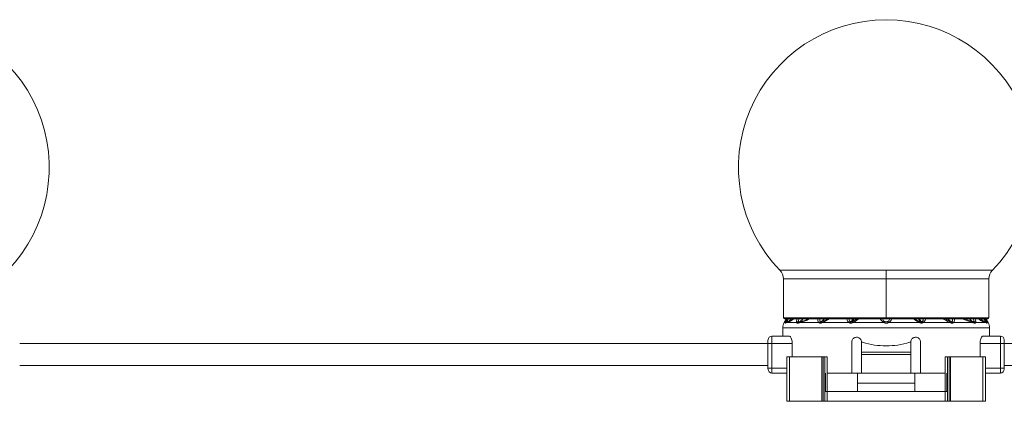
# Model space of a CAD drawing. Header units: millimetres. Extents: x -458 to 1924, y -69 to 431.
# Tile 45 of 49: x 1596 to 1796, y 153 to 230. Entities that reach past the tile are written whole.
import ezdxf

# ---------------------------------------------------------------- set-up
doc = ezdxf.new("R2010")
doc.units = ezdxf.units.MM

# ---------------------------------------------------------------- blocks, each defined once
blk = doc.blocks.new('Drawing View6')
at = {"color": 7, "linetype": 'Continuous', "lineweight": 18}
for p, q in [((179.12, 1.74), (157.55, 1.74)), ((158.25, 0), (158.25, -7.95)), ((179.12, 0), (158.25, 0)), ((200.7, 1.74), (179.12, 1.74)), ((179.12, 0), (179.12, 1.74)), ((179.12, 0), (179.12, -7.95)), ((200, 0), (179.12, 0)), ((200, -7.95), (200, 0)), ((179.12, -7.95), (158.25, -7.95)), ((200, -7.95), (179.12, -7.95)), ((179.12, -7.95), (179.12, -8.15)), ((158.12, -9.92), (158.12, -11.62)), ((200.12, -9.92), (158.12, -9.92)), ((158.85, -8.15), (158.41, -8.89)), ((158.41, -8.89), (158.65, -8.89)), ((158.45, -8.15), (179.12, -8.15)), ((158.96, -8.89), (158.67, -9.01)), ((158.96, -8.89), (160.97, -8.89)), ((161.53, -8.89), (165.48, -8.89)), ((166.07, -8.89), (171.63, -8.89)), ((173.18, -8.15), (172.23, -8.71)), ((179.12, -8.15), (199.8, -8.15)), ((179.56, -8.89), (185.98, -8.89)), ((186.58, -8.89), (192.18, -8.89)), ((192.12, -8.7), (191.04, -8.15)), ((192.77, -8.89), (196.72, -8.89)), ((196.53, -8.68), (195.02, -8.15)), ((197.28, -8.89), (199.29, -8.89)), ((199.58, -9.01), (199.29, -8.89)), ((199.4, -8.15), (199.84, -8.89)), ((199.6, -8.89), (199.84, -8.89)), ((200.12, -11.62), (200.12, -9.92)), ((155.93, -13.12), (155.93, -11.62)), ((159.43, -11.62), (155.93, -11.62)), ((202.32, -11.62), (198.82, -11.62)), ((202.32, -11.62), (202.32, -13.12)), ((155.12, -13.12), (3.13, -13.12)), ((155.12, -13.12), (155.12, -12.42)), ((155.12, -13.12), (155.93, -13.12)), ((155.12, -18.12), (155.12, -13.12)), ((160.06, -13.12), (155.93, -13.12)), ((155.93, -18.12), (155.93, -13.12)), ((160.06, -13.12), (160.06, -15.87)), ((172.12, -19.12), (172.12, -12.87)), ((174.12, -14.87), (174.12, -12.87)), ((174.12, -12.87), (174.33, -12.87)), ((183.92, -12.87), (184.12, -12.87)), ((184.12, -12.87), (184.12, -14.87)), ((186.12, -12.87), (186.12, -19.12)), ((198.19, -13.12), (198.19, -15.87)), ((202.32, -13.12), (198.19, -13.12)), ((203.12, -13.12), (202.32, -13.12)), ((202.32, -13.12), (202.32, -18.12)), ((203.12, -12.42), (203.12, -13.12)), ((203.12, -13.12), (203.12, -18.12)), ((275.54, -13.12), (203.12, -13.12)), ((158.97, -15.87), (158.97, -24.87)), ((159.52, -15.87), (158.97, -15.87)), ((159.52, -15.87), (159.52, -24.87)), ((166.04, -15.87), (159.52, -15.87)), ((166.04, -15.87), (166.04, -24.87)), ((166.35, -15.87), (166.04, -15.87)), ((166.35, -15.87), (166.35, -24.87)), ((166.67, -15.87), (166.35, -15.87)), ((166.67, -15.87), (166.67, -22.87)), ((167.13, -15.87), (167.13, -22.87)), ((184.12, -14.87), (174.12, -14.87)), ((174.12, -15.37), (174.12, -14.87)), ((184.12, -15.37), (174.12, -15.37)), ((174.12, -15.37), (174.12, -19.12)), ((184.12, -15.37), (184.12, -14.87)), ((184.12, -19.12), (184.12, -15.37)), ((191.12, -15.87), (191.12, -22.87)), ((191.58, -15.87), (191.58, -22.87)), ((191.58, -15.87), (191.9, -15.87)), ((191.9, -15.87), (191.9, -24.87)), ((191.9, -15.87), (192.21, -15.87)), ((192.21, -15.87), (192.21, -24.87)), ((192.21, -15.87), (198.73, -15.87)), ((198.73, -15.87), (198.73, -24.87)), ((198.73, -15.87), (199.28, -15.87)), ((199.28, -15.87), (199.28, -24.87)), ((155.12, -17.62), (3.13, -17.62)), ((275.54, -17.62), (203.12, -17.62)), ((155.12, -18.32), (155.12, -18.12)), ((155.12, -18.12), (155.93, -18.12)), ((155.93, -19.12), (155.93, -18.12)), ((155.93, -18.12), (158.97, -18.12)), ((155.93, -19.12), (158.97, -19.12)), ((166.77, -19.12), (166.77, -22.87)), ((167.13, -19.12), (172.12, -19.12)), ((174.12, -19.12), (172.12, -19.12)), ((173.32, -21.17), (173.32, -19.12)), ((174.12, -19.12), (184.12, -19.12)), ((186.12, -19.12), (184.12, -19.12)), ((184.93, -21.17), (184.93, -19.12)), ((186.12, -19.12), (191.12, -19.12)), ((191.48, -19.12), (191.48, -22.87)), ((202.32, -18.12), (199.28, -18.12)), ((202.32, -19.12), (199.28, -19.12)), ((202.32, -18.12), (202.32, -19.12)), ((203.12, -18.12), (202.32, -18.12)), ((203.12, -18.32), (203.12, -18.12)), ((184.93, -21.17), (173.32, -21.17)), ((173.32, -22.87), (173.32, -21.17)), ((184.93, -22.87), (184.93, -21.17)), ((166.67, -22.87), (166.67, -24.87)), ((167.14, -22.87), (166.67, -22.87)), ((167.14, -22.87), (167.14, -24.87)), ((167.14, -22.87), (191.11, -22.87)), ((191.11, -22.87), (191.11, -24.87)), ((191.11, -22.87), (191.58, -22.87)), ((191.58, -22.87), (191.58, -24.87)), ((159.52, -24.87), (158.97, -24.87)), ((166.04, -24.87), (159.52, -24.87)), ((166.35, -24.87), (166.04, -24.87)), ((166.67, -24.87), (166.35, -24.87)), ((167.14, -24.87), (166.67, -24.87)), ((167.14, -24.87), (191.11, -24.87)), ((191.11, -24.87), (191.58, -24.87)), ((191.58, -24.87), (191.9, -24.87)), ((191.9, -24.87), (192.21, -24.87)), ((192.21, -24.87), (198.73, -24.87)), ((198.73, -24.87), (199.28, -24.87))]:
    blk.add_line(p, q, dxfattribs=at)
at = {"color": 7, "linetype": 'Continuous', "lineweight": 18, "flags": 128}
blk.add_lwpolyline([(172.31, -8.89), (173.08, -8.89), (173.87, -8.89), (174.66, -8.89), (175.45, -8.89), (176.26, -8.89), (177.06, -8.89), (177.88, -8.89), (178.69, -8.89)], dxfattribs=at)
at = {"color": 7, "linetype": 'Continuous', "lineweight": 18}
for centre, radius, start, end in [((-20.88, 22.58), 30, 315.991, 90), ((179.12, 22.58), 30, 90, 224.009), ((179.12, 22.58), 30, 315.991, 90), ((155.75, 0), 2.5, 0, 44.009), ((202.5, 0), 2.5, 135.991, 180), ((158.45, -7.95), 0.2, 180, 270), ((199.8, -7.95), 0.2, 270, 0), ((160.12, -9.92), 2, 149.0362, 180), ((159.04, -9.16), 0.47, 100.9672, 144.8077), ((159.1, -9.24), 0.5, 109.1019, 153.0969), ((159.1, -9.22), 0.482, 109.3625, 154.2596), ((159.37, -9.11), 0.464, 111.8132, 151.3198), ((161.4, -9.24), 0.556, 101.6448, 140.4638), ((161.53, -9.22), 0.489, 111.492, 154.5199), ((161.55, -9.13), 0.399, 113.9413, 162.016), ((161.88, -9.02), 0.374, 116.4592, 160.1268), ((165.92, -9.26), 0.575, 104.4162, 140.4213), ((166.07, -9.21), 0.506, 114.2513, 153.2837), ((166.2, -8.92), 0.248, 134.0214, 187.8098), ((166.3, -8.86), 0.235, 136.7077, 188.1385), ((172.07, -9.21), 0.543, 110.8768, 144.3208), ((172.24, -9.18), 0.521, 122.0688, 155.3334), ((179.2, -9.17), 0.582, 126.5982, 151.6208), ((179.05, -9.17), 0.582, 28.3791, 53.4018), ((184.57, -8.22), 1.54, 334.6618, 341.3124), ((184.93, -8.42), 1.15, 335.9647, 344.8865), ((186.06, -9.14), 0.461, 25.3523, 58.9903), ((186.18, -9.16), 0.478, 33.9668, 67.8038), ((191.95, -8.86), 0.235, 351.8615, 43.2923), ((192.05, -8.92), 0.248, 352.1906, 45.9788), ((192.18, -9.21), 0.506, 26.7165, 65.7489), ((192.33, -9.26), 0.575, 39.5788, 75.5839), ((196.37, -9.02), 0.374, 19.8732, 63.5408), ((196.7, -9.13), 0.399, 17.9841, 66.0586), ((196.72, -9.22), 0.489, 25.4801, 68.508), ((196.85, -9.24), 0.556, 39.5362, 78.3552), ((198.88, -9.11), 0.464, 28.6802, 68.1868), ((199.21, -9.16), 0.47, 35.1923, 79.0329), ((199.15, -9.22), 0.482, 25.7404, 70.6374), ((199.15, -9.24), 0.5, 26.9031, 70.898), ((198.12, -9.92), 2, 0, 30.9638), ((155.93, -12.42), 0.8, 90, 180), ((202.32, -12.42), 0.8, 0, 90), ((155.93, -18.32), 0.8, 180, 270), ((202.32, -18.32), 0.8, 270, 0)]:
    blk.add_arc(centre, radius, start, end, dxfattribs=at)
for points, knots in [([(158.65, -9.01), (158.64, -9), (158.63, -8.98), (158.65, -8.92), (158.65, -8.89)], [0, 0, 0, 0, 0.552011, 1, 1, 1, 1]), ([(158.65, -8.89), (158.68, -8.8), (158.75, -8.61), (158.91, -8.31), (158.99, -8.15)], [0, 0, 0, 0, 0.468096, 1, 1, 1, 1]), ([(158.67, -9.01), (158.66, -9.01), (158.66, -9.02), (158.65, -9.02), (158.65, -9.01)], [0, 0, 0, 0, 0.560051, 1, 1, 1, 1]), ([(159.84, -8.15), (159.75, -8.25), (159.5, -8.53), (159.16, -8.67), (158.93, -8.77)], [0, 0, 0, 0, 0.348264, 1, 1, 1, 1]), ([(158.93, -8.77), (158.93, -8.76), (158.92, -8.75), (158.94, -8.72), (158.95, -8.7)], [0, 0, 0, 0, 0.543645, 1, 1, 1, 1]), ([(158.94, -8.77), (158.94, -8.77), (158.94, -8.77), (158.93, -8.77), (158.93, -8.77)], [0, 0, 0, 0, 0.560002, 1, 1, 1, 1]), ([(159.84, -8.15), (159.76, -8.24), (159.52, -8.52), (159.17, -8.67), (158.94, -8.77)], [0, 0, 0, 0, 0.322153, 1, 1, 1, 1]), ([(159.19, -8.68), (159.14, -8.7), (159.05, -8.73), (158.97, -8.76), (158.94, -8.77)], [0, 0, 0, 0, 0.543046, 1, 1, 1, 1]), ([(158.95, -8.7), (158.97, -8.66), (159.01, -8.58), (159.12, -8.4), (159.21, -8.24), (159.27, -8.15)], [0, 0, 0, 0, 0.282717, 0.578892, 1, 1, 1, 1]), ([(160.33, -8.15), (160.24, -8.22), (160.01, -8.41), (159.68, -8.59), (159.3, -8.77), (159.08, -8.85), (158.96, -8.89)], [0, 0, 0, 0, 0.1398867, 0.360724, 0.6347037, 1, 1, 1, 1]), ([(160.25, -8.15), (160.19, -8.19), (159.71, -8.55), (159.43, -8.62), (159.19, -8.68)], [0, 0, 0, 0, 0.122679, 1, 1, 1, 1]), ([(160.97, -8.89), (160.95, -8.84), (160.91, -8.72), (160.93, -8.46), (160.99, -8.25), (161.02, -8.15)], [0, 0, 0, 0, 0.306278, 0.66202, 1, 1, 1, 1]), ([(161.08, -9.01), (161.05, -9), (161, -8.97), (160.98, -8.92), (160.97, -8.89)], [0, 0, 0, 0, 0.5787259, 1, 1, 1, 1]), ([(161.17, -9.01), (161.16, -9.01), (161.12, -9.02), (161.1, -9.01), (161.08, -9.01)], [0, 0, 0, 0, 0.560194, 1, 1, 1, 1]), ([(161.53, -8.89), (161.46, -8.91), (161.34, -8.95), (161.23, -8.99), (161.17, -9.01)], [0, 0, 0, 0, 0.555292, 1, 1, 1, 1]), ([(161.29, -8.7), (161.28, -8.66), (161.28, -8.58), (161.31, -8.4), (161.37, -8.24), (161.4, -8.15)], [0, 0, 0, 0, 0.282619, 0.578744, 1, 1, 1, 1]), ([(161.35, -8.77), (161.33, -8.76), (161.3, -8.75), (161.29, -8.71), (161.29, -8.7)], [0, 0, 0, 0, 0.571169, 1, 1, 1, 1]), ([(162.15, -8.15), (162.13, -8.18), (162.04, -8.32), (161.78, -8.55), (161.51, -8.68), (161.35, -8.77)], [0, 0, 0, 0, 0.115872, 0.449722, 1, 1, 1, 1]), ([(161.39, -8.76), (161.38, -8.77), (161.37, -8.77), (161.35, -8.77), (161.35, -8.77)], [0, 0, 0, 0, 0.560007, 1, 1, 1, 1]), ([(162.19, -8.15), (162.16, -8.18), (162.07, -8.31), (161.82, -8.55), (161.55, -8.68), (161.39, -8.76)], [0, 0, 0, 0, 0.113271, 0.448095, 1, 1, 1, 1]), ([(161.72, -8.68), (161.66, -8.7), (161.54, -8.73), (161.44, -8.75), (161.39, -8.76)], [0, 0, 0, 0, 0.554562, 1, 1, 1, 1]), ([(163.41, -8.15), (163.38, -8.18), (163.17, -8.35), (162.76, -8.5), (162.16, -8.73), (161.76, -8.83), (161.53, -8.89)], [0, 0, 0, 0, 0.048891, 0.310078, 0.599133, 1, 1, 1, 1]), ([(163.26, -8.15), (163.23, -8.16), (162.66, -8.49), (162.18, -8.59), (161.72, -8.68)], [0, 0, 0, 0, 0.044719, 1, 1, 1, 1]), ([(165.48, -8.89), (165.42, -8.84), (165.31, -8.72), (165.23, -8.46), (165.23, -8.25), (165.23, -8.15)], [0, 0, 0, 0, 0.3037642, 0.6547645, 1, 1, 1, 1]), ([(165.61, -8.99), (165.58, -8.97), (165.53, -8.95), (165.49, -8.91), (165.48, -8.89)], [0, 0, 0, 0, 0.579744, 1, 1, 1, 1]), ([(165.95, -8.95), (165.89, -8.97), (165.8, -9.01), (165.69, -9.01), (165.64, -9), (165.61, -8.99)], [0, 0, 0, 0, 0.482193, 0.740263, 1, 1, 1, 1]), ([(165.78, -8.7), (165.75, -8.66), (165.7, -8.58), (165.65, -8.4), (165.66, -8.24), (165.67, -8.15)], [0, 0, 0, 0, 0.282612, 0.578727, 1, 1, 1, 1]), ([(165.86, -8.75), (165.84, -8.75), (165.81, -8.73), (165.79, -8.71), (165.78, -8.7)], [0, 0, 0, 0, 0.574767, 1, 1, 1, 1]), ([(166.46, -8.15), (166.45, -8.18), (166.39, -8.3), (166.2, -8.53), (165.99, -8.67), (165.86, -8.75)], [0, 0, 0, 0, 0.0905255, 0.4283247, 1, 1, 1, 1]), ([(166.02, -8.74), (165.99, -8.75), (165.93, -8.77), (165.88, -8.76), (165.86, -8.75)], [0, 0, 0, 0, 0.541687, 1, 1, 1, 1]), ([(166.07, -8.89), (166.04, -8.9), (166.01, -8.92), (165.97, -8.94), (165.95, -8.95)], [0, 0, 0, 0, 0.558376, 1, 1, 1, 1]), ([(166.59, -8.15), (166.58, -8.17), (166.52, -8.29), (166.34, -8.51), (166.14, -8.65), (166.02, -8.74)], [0, 0, 0, 0, 0.071997, 0.416313, 1, 1, 1, 1]), ([(166.13, -8.7), (166.11, -8.7), (166.07, -8.72), (166.04, -8.73), (166.02, -8.74)], [0, 0, 0, 0, 0.557314, 1, 1, 1, 1]), ([(167.5, -8.15), (167.32, -8.27), (166.86, -8.58), (166.37, -8.77), (166.07, -8.89)], [0, 0, 0, 0, 0.37174, 1, 1, 1, 1]), ([(167.26, -8.15), (167.16, -8.21), (166.79, -8.44), (166.41, -8.59), (166.13, -8.7)], [0, 0, 0, 0, 0.255256, 1, 1, 1, 1]), ([(171.63, -8.89), (171.51, -8.8), (171.25, -8.61), (171.16, -8.31), (171.11, -8.15)], [0, 0, 0, 0, 0.465818, 1, 1, 1, 1]), ([(171.88, -8.7), (171.83, -8.66), (171.73, -8.58), (171.62, -8.4), (171.58, -8.24), (171.56, -8.15)], [0, 0, 0, 0, 0.282713, 0.578886, 1, 1, 1, 1]), ([(171.76, -8.97), (171.74, -8.95), (171.69, -8.93), (171.65, -8.9), (171.63, -8.89)], [0, 0, 0, 0, 0.55931, 1, 1, 1, 1]), ([(172.31, -8.89), (172.26, -8.92), (172.17, -8.97), (172.02, -9), (171.88, -9), (171.8, -8.98), (171.76, -8.97)], [0, 0, 0, 0, 0.273675, 0.544486, 0.766897, 1, 1, 1, 1]), ([(171.96, -8.74), (171.95, -8.74), (171.92, -8.72), (171.89, -8.71), (171.88, -8.7)], [0, 0, 0, 0, 0.555851, 1, 1, 1, 1]), ([(172.29, -8.15), (172.27, -8.22), (172.19, -8.5), (172.06, -8.64), (171.96, -8.74)], [0, 0, 0, 0, 0.273504, 1, 1, 1, 1]), ([(172.23, -8.71), (172.2, -8.72), (172.16, -8.74), (172.09, -8.76), (172.02, -8.76), (171.98, -8.75), (171.96, -8.74)], [0, 0, 0, 0, 0.255573, 0.503234, 0.749597, 1, 1, 1, 1]), ([(172.5, -8.15), (172.48, -8.22), (172.41, -8.47), (172.3, -8.61), (172.23, -8.71)], [0, 0, 0, 0, 0.257868, 1, 1, 1, 1]), ([(172.31, -8.89), (172.29, -8.84), (172.24, -8.76), (172.23, -8.73), (172.23, -8.71)], [0, 0, 0, 0, 0.559299, 1, 1, 1, 1]), ([(173.52, -8.15), (173.34, -8.29), (172.97, -8.58), (172.53, -8.78), (172.31, -8.89)], [0, 0, 0, 0, 0.482432, 1, 1, 1, 1]), ([(177.96, -8.15), (177.97, -8.18), (178.02, -8.29), (178.17, -8.5), (178.39, -8.73), (178.6, -8.84), (178.69, -8.89)], [0, 0, 0, 0, 0.0875512, 0.3746179, 0.7284589, 1, 1, 1, 1]), ([(178.37, -8.15), (178.41, -8.24), (178.49, -8.4), (178.66, -8.58), (178.79, -8.66), (178.85, -8.7)], [0, 0, 0, 0, 0.4214293, 0.7175146, 1, 1, 1, 1]), ([(178.69, -8.89), (178.76, -8.93), (178.89, -8.99), (179.1, -9.02), (179.29, -9), (179.44, -8.96), (179.52, -8.91), (179.56, -8.89)], [0, 0, 0, 0, 0.269902, 0.490211, 0.672926, 0.851395, 1, 1, 1, 1]), ([(178.85, -8.7), (178.89, -8.72), (178.95, -8.75), (179.05, -8.77), (179.14, -8.77), (179.26, -8.76), (179.34, -8.72), (179.4, -8.7)], [0, 0, 0, 0, 0.212437, 0.388959, 0.539022, 0.670349, 1, 1, 1, 1]), ([(179.4, -8.7), (179.46, -8.66), (179.59, -8.58), (179.76, -8.4), (179.84, -8.24), (179.88, -8.15)], [0, 0, 0, 0, 0.282689, 0.578819, 1, 1, 1, 1]), ([(179.56, -8.89), (179.67, -8.83), (179.89, -8.71), (180.14, -8.45), (180.24, -8.24), (180.28, -8.15)], [0, 0, 0, 0, 0.327806, 0.696077, 1, 1, 1, 1]), ([(185.96, -8.88), (185.68, -8.75), (185.25, -8.55), (184.88, -8.25), (184.76, -8.15)], [0, 0, 0, 0, 0.65376, 1, 1, 1, 1]), ([(186.03, -8.72), (185.76, -8.6), (185.4, -8.44), (185.09, -8.21), (185.02, -8.15)], [0, 0, 0, 0, 0.758653, 1, 1, 1, 1]), ([(186.03, -8.72), (185.95, -8.62), (185.85, -8.48), (185.77, -8.22), (185.75, -8.15)], [0, 0, 0, 0, 0.728431, 1, 1, 1, 1]), ([(186.3, -8.75), (186.2, -8.65), (186.06, -8.51), (185.98, -8.23), (185.95, -8.15)], [0, 0, 0, 0, 0.696176, 1, 1, 1, 1]), ([(185.98, -8.89), (185.98, -8.89), (185.97, -8.89), (185.96, -8.88), (185.96, -8.88)], [0, 0, 0, 0, 0.558902, 1, 1, 1, 1]), ([(186.47, -8.94), (186.44, -8.96), (186.36, -8.98), (186.23, -8.98), (186.1, -8.95), (186.02, -8.91), (185.98, -8.89)], [0, 0, 0, 0, 0.249494, 0.497197, 0.746131, 1, 1, 1, 1]), ([(186.04, -8.72), (186.04, -8.72), (186.03, -8.72), (186.03, -8.72), (186.03, -8.72)], [0, 0, 0, 0, 0.5572157, 1, 1, 1, 1]), ([(186.3, -8.75), (186.28, -8.75), (186.24, -8.76), (186.17, -8.76), (186.1, -8.75), (186.06, -8.73), (186.04, -8.72)], [0, 0, 0, 0, 0.2508524, 0.4979909, 0.7459051, 1, 1, 1, 1]), ([(186.36, -8.72), (186.35, -8.72), (186.33, -8.73), (186.31, -8.74), (186.3, -8.75)], [0, 0, 0, 0, 0.562939, 1, 1, 1, 1]), ([(186.7, -8.15), (186.68, -8.25), (186.64, -8.41), (186.51, -8.6), (186.41, -8.68), (186.36, -8.72)], [0, 0, 0, 0, 0.43113, 0.722241, 1, 1, 1, 1]), ([(186.58, -8.89), (186.56, -8.9), (186.53, -8.92), (186.49, -8.94), (186.47, -8.94)], [0, 0, 0, 0, 0.559965, 1, 1, 1, 1]), ([(187.11, -8.15), (187.11, -8.17), (187.1, -8.35), (186.94, -8.63), (186.69, -8.81), (186.58, -8.89)], [0, 0, 0, 0, 0.068262, 0.54938, 1, 1, 1, 1]), ([(192.18, -8.89), (191.89, -8.77), (191.4, -8.58), (190.93, -8.27), (190.74, -8.15)], [0, 0, 0, 0, 0.602045, 1, 1, 1, 1]), ([(192.23, -8.74), (192.16, -8.7), (192.01, -8.6), (191.82, -8.4), (191.71, -8.22), (191.66, -8.15)], [0, 0, 0, 0, 0.29204, 0.713629, 1, 1, 1, 1]), ([(192.39, -8.75), (192.32, -8.72), (192.16, -8.62), (191.96, -8.41), (191.82, -8.24), (191.78, -8.15), (191.78, -8.15)], [0, 0, 0, 0, 0.28583, 0.698372, 0.989823, 1, 1, 1, 1]), ([(192.23, -8.74), (192.21, -8.73), (192.17, -8.72), (192.14, -8.7), (192.12, -8.7)], [0, 0, 0, 0, 0.562686, 1, 1, 1, 1]), ([(192.3, -8.95), (192.28, -8.94), (192.24, -8.92), (192.2, -8.9), (192.18, -8.89)], [0, 0, 0, 0, 0.561612, 1, 1, 1, 1]), ([(192.39, -8.75), (192.37, -8.76), (192.32, -8.77), (192.25, -8.75), (192.23, -8.74)], [0, 0, 0, 0, 0.540903, 1, 1, 1, 1]), ([(192.64, -8.99), (192.59, -9), (192.51, -9.02), (192.39, -8.99), (192.33, -8.96), (192.3, -8.95)], [0, 0, 0, 0, 0.4808387, 0.7383008, 1, 1, 1, 1]), ([(192.47, -8.7), (192.46, -8.71), (192.44, -8.73), (192.41, -8.75), (192.39, -8.75)], [0, 0, 0, 0, 0.569816, 1, 1, 1, 1]), ([(192.58, -8.15), (192.59, -8.24), (192.6, -8.4), (192.55, -8.58), (192.5, -8.66), (192.47, -8.7)], [0, 0, 0, 0, 0.421454, 0.717521, 1, 1, 1, 1]), ([(192.77, -8.89), (192.75, -8.91), (192.71, -8.95), (192.66, -8.98), (192.64, -8.99)], [0, 0, 0, 0, 0.56467, 1, 1, 1, 1]), ([(193.03, -8.15), (193.03, -8.16), (193.04, -8.26), (193.01, -8.46), (192.94, -8.72), (192.82, -8.84), (192.77, -8.89)], [0, 0, 0, 0, 0.029365, 0.330402, 0.706505, 1, 1, 1, 1]), ([(196.72, -8.89), (196.48, -8.83), (196.04, -8.71), (195.43, -8.48), (195.03, -8.3), (194.86, -8.18), (194.82, -8.15)], [0, 0, 0, 0, 0.408322, 0.76264, 0.943754, 1, 1, 1, 1]), ([(196.86, -8.76), (196.65, -8.66), (196.36, -8.52), (196.14, -8.24), (196.07, -8.15)], [0, 0, 0, 0, 0.681942, 1, 1, 1, 1]), ([(196.9, -8.77), (196.81, -8.72), (196.58, -8.62), (196.3, -8.41), (196.16, -8.22), (196.1, -8.15)], [0, 0, 0, 0, 0.31705, 0.750332, 1, 1, 1, 1]), ([(196.86, -8.76), (196.8, -8.75), (196.69, -8.72), (196.58, -8.7), (196.53, -8.68)], [0, 0, 0, 0, 0.565432, 1, 1, 1, 1]), ([(197.08, -9.01), (197.01, -8.98), (196.89, -8.95), (196.77, -8.91), (196.72, -8.89)], [0, 0, 0, 0, 0.564676, 1, 1, 1, 1]), ([(196.85, -8.15), (196.88, -8.24), (196.94, -8.4), (196.97, -8.58), (196.97, -8.66), (196.96, -8.7)], [0, 0, 0, 0, 0.421041, 0.717299, 1, 1, 1, 1]), ([(196.9, -8.77), (196.9, -8.77), (196.88, -8.77), (196.87, -8.77), (196.86, -8.76)], [0, 0, 0, 0, 0.559121, 1, 1, 1, 1]), ([(196.96, -8.7), (196.96, -8.72), (196.95, -8.75), (196.92, -8.76), (196.9, -8.77)], [0, 0, 0, 0, 0.509913, 1, 1, 1, 1]), ([(197.17, -9.01), (197.15, -9.01), (197.12, -9.02), (197.09, -9.01), (197.08, -9.01)], [0, 0, 0, 0, 0.559055, 1, 1, 1, 1]), ([(197.28, -8.89), (197.27, -8.92), (197.24, -8.98), (197.19, -9), (197.17, -9.01)], [0, 0, 0, 0, 0.541803, 1, 1, 1, 1]), ([(197.23, -8.15), (197.27, -8.31), (197.36, -8.61), (197.3, -8.8), (197.28, -8.89)], [0, 0, 0, 0, 0.525536, 1, 1, 1, 1]), ([(199.29, -8.89), (199.16, -8.84), (198.92, -8.76), (198.46, -8.54), (198.12, -8.34), (197.94, -8.16), (197.92, -8.15)], [0, 0, 0, 0, 0.399487, 0.712863, 0.983883, 1, 1, 1, 1]), ([(199.06, -8.68), (198.8, -8.64), (198.53, -8.59), (198.02, -8.17), (198, -8.15)], [0, 0, 0, 0, 0.956086, 1, 1, 1, 1]), ([(199.31, -8.77), (199.21, -8.73), (198.97, -8.63), (198.65, -8.43), (198.48, -8.23), (198.41, -8.15)], [0, 0, 0, 0, 0.288519, 0.718464, 1, 1, 1, 1]), ([(199.32, -8.77), (199.22, -8.73), (198.97, -8.63), (198.65, -8.43), (198.48, -8.23), (198.41, -8.15)], [0, 0, 0, 0, 0.288338, 0.717896, 1, 1, 1, 1]), ([(198.98, -8.15), (199.04, -8.24), (199.13, -8.4), (199.24, -8.58), (199.28, -8.66), (199.3, -8.7)], [0, 0, 0, 0, 0.421045, 0.717302, 1, 1, 1, 1]), ([(199.31, -8.77), (199.27, -8.75), (199.19, -8.73), (199.1, -8.7), (199.06, -8.68)], [0, 0, 0, 0, 0.542941, 1, 1, 1, 1]), ([(199.26, -8.15), (199.34, -8.31), (199.5, -8.61), (199.57, -8.8), (199.6, -8.89)], [0, 0, 0, 0, 0.528095, 1, 1, 1, 1]), ([(199.3, -8.7), (199.31, -8.72), (199.33, -8.75), (199.32, -8.76), (199.32, -8.77)], [0, 0, 0, 0, 0.510723, 1, 1, 1, 1]), ([(199.32, -8.77), (199.32, -8.77), (199.31, -8.77), (199.31, -8.77), (199.31, -8.77)], [0, 0, 0, 0, 0.5597797, 1, 1, 1, 1]), ([(199.6, -9.01), (199.6, -9.02), (199.59, -9.02), (199.59, -9.01), (199.58, -9.01)], [0, 0, 0, 0, 0.559761, 1, 1, 1, 1]), ([(199.6, -8.89), (199.61, -8.93), (199.62, -8.99), (199.61, -9.01), (199.6, -9.01)], [0, 0, 0, 0, 0.572072, 1, 1, 1, 1]), ([(160.06, -13.12), (160.05, -12.96), (160.04, -12.64), (159.93, -12.22), (159.79, -11.88), (159.61, -11.66), (159.49, -11.63), (159.43, -11.62)], [0, 0, 0, 0, 0.192981, 0.385659, 0.586478, 0.804523, 1, 1, 1, 1]), ([(172.12, -12.87), (172.13, -12.79), (172.14, -12.61), (172.26, -12.33), (172.47, -12.09), (172.76, -11.91), (173.1, -11.85), (173.45, -11.9), (173.76, -12.07), (173.99, -12.34), (174.11, -12.62), (174.12, -12.8), (174.12, -12.87)], [0, 0, 0, 0, 0.072436, 0.171678, 0.273655, 0.380851, 0.493082, 0.607601, 0.720798, 0.830386, 0.936169, 1, 1, 1, 1]), ([(184.12, -12.87), (184.13, -12.79), (184.14, -12.61), (184.26, -12.33), (184.48, -12.08), (184.77, -11.91), (185.1, -11.85), (185.45, -11.9), (185.76, -12.07), (185.99, -12.33), (186.11, -12.62), (186.12, -12.8), (186.12, -12.87)], [0, 0, 0, 0, 0.070113, 0.172193, 0.275296, 0.380868, 0.489956, 0.602613, 0.717149, 0.830046, 0.937783, 1, 1, 1, 1]), ([(198.82, -11.62), (198.75, -11.63), (198.61, -11.67), (198.41, -11.96), (198.26, -12.39), (198.2, -12.8), (198.19, -13.05), (198.19, -13.12)], [0, 0, 0, 0, 0.23522, 0.4705441, 0.700974, 0.9138889, 1, 1, 1, 1]), ([(179.12, -13.63), (178.33, -13.6), (176.68, -13.53), (175.13, -13.09), (174.33, -12.87)], [0, 0, 0, 0, 0.486988, 1, 1, 1, 1]), ([(183.92, -12.87), (183.12, -13.09), (181.57, -13.53), (179.92, -13.6), (179.12, -13.63)], [0, 0, 0, 0, 0.513031, 1, 1, 1, 1]), ([(167.13, -15.87), (167.1, -15.87), (167.06, -15.87), (166.9, -15.87), (166.8, -15.87), (166.78, -15.87)], [0, 0, 0, 0, 0.450672, 0.900903, 1, 1, 1, 1]), ([(191.12, -15.87), (191.15, -15.87), (191.19, -15.87), (191.35, -15.87), (191.45, -15.87), (191.47, -15.87)], [0, 0, 0, 0, 0.4506715, 0.9009029, 1, 1, 1, 1])]:
    blk.add_open_spline(points, degree=3, knots=knots, dxfattribs=at)

msp = doc.modelspace()

# ---------------------------------------------------------------- block references
at = {"color": 7, "linetype": 'Continuous', "lineweight": 18}
msp.add_blockref('Drawing View6', (1592.52, 177.47), dxfattribs=at)

doc.saveas('drawing.dxf')
